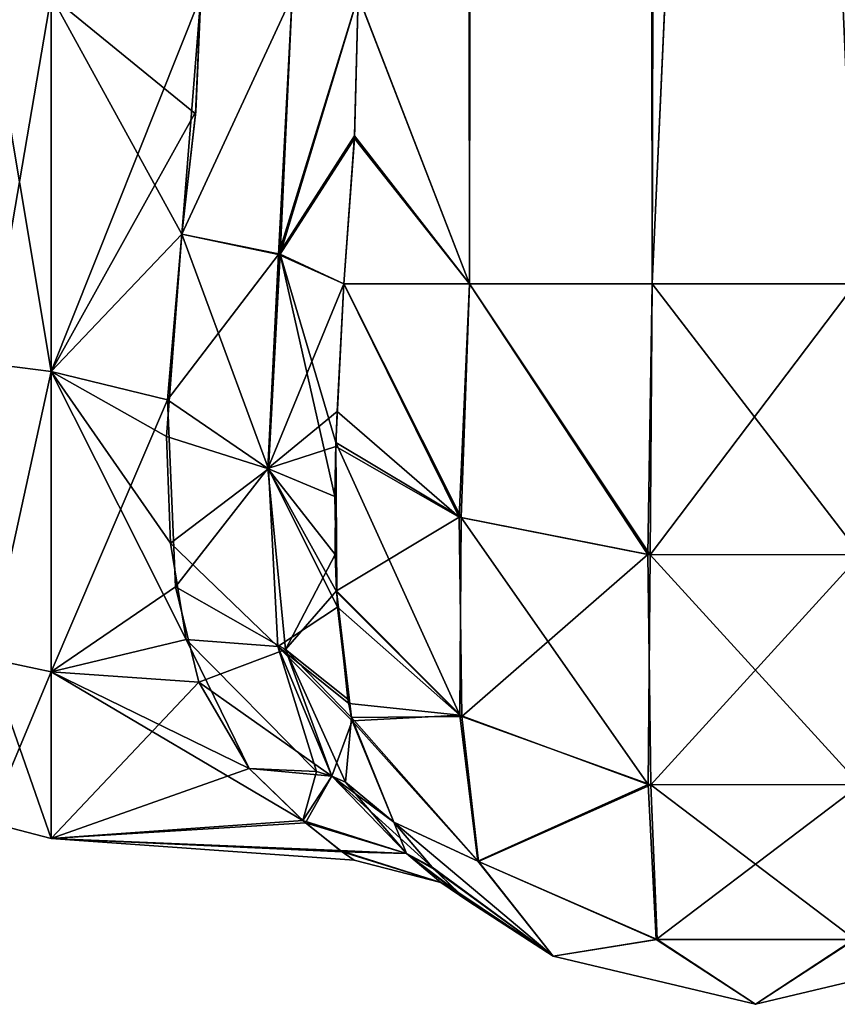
# Model space of a CAD drawing. Extents: x -23 to 700, y -1800 to 0.
# Tile 18 of 196: x 49 to 71, y -1800 to -1773. Entities that reach past the tile are written whole.
import ezdxf

# ---------------------------------------------------------------- set-up
doc = ezdxf.new("R2010")
doc.units = 0
doc.header["$LTSCALE"] = 21.316181
for name, color, linetype in [('17', 7, 'CONTINUOUS'), ('18', 7, 'CONTINUOUS'), ('29', 7, 'CONTINUOUS'), ('32', 7, 'CONTINUOUS'), ('33', 7, 'CONTINUOUS'), ('34', 7, 'CONTINUOUS'), ('38', 7, 'CONTINUOUS'), ('67', 7, 'CONTINUOUS'), ('68', 7, 'CONTINUOUS'), ('69', 7, 'CONTINUOUS'), ('70', 7, 'CONTINUOUS'), ('76', 7, 'CONTINUOUS')]:
    doc.layers.add(name, color=color, linetype=linetype)

msp = doc.modelspace()

# ---------------------------------------------------------------- linework, layer by layer
at = {"layer": '17', "linetype": 'CONTINUOUS'}
for points in [[(58.024, -1772, 26.571), (61.108, -1780, 30.234), (60.162, -83.45, 29.29), (58.024, -1772, 26.571)], [(60.162, -83.45, 29.29), (61.108, -1780, 30.234), (64.175, -83.45, 32.01), (60.162, -83.45, 29.29)], [(61.108, -1780, 30.234), (66.185, -1780, 32.69), (64.175, -83.45, 32.01), (61.108, -1780, 30.234)], [(66.185, -1780, 32.69), (69.05, -1716.55, 33), (64.175, -83.45, 32.01), (66.185, -1780, 32.69)], [(71.817, -1780, 32.667), (69.05, -1716.55, 33), (66.185, -1780, 32.69), (71.817, -1780, 32.667)], [(75.208, -1716.55, 31.321), (69.05, -1716.55, 33), (71.817, -1780, 32.667), (75.208, -1716.55, 31.321)], [(57.921, -1775.893, 26.384), (61.108, -1780, 30.234), (58.024, -1772, 26.571), (57.921, -1775.893, 26.384)], [(57.622, -1780, 25.784), (61.108, -1780, 30.234), (57.921, -1775.893, 26.384), (57.622, -1780, 25.784)]]:
    msp.add_3dface(points, dxfattribs=at)
at = {"layer": '18', "linetype": 'CONTINUOUS'}
for points in [[(61.108, -1780, -30.234), (58.024, -1772, -26.571), (60.161, -83.45, -29.288), (61.108, -1780, -30.234)], [(64.176, -83.45, -32.011), (61.108, -1780, -30.234), (60.161, -83.45, -29.288), (64.176, -83.45, -32.011)], [(66.185, -1780, -32.69), (61.108, -1780, -30.234), (64.176, -83.45, -32.011), (66.185, -1780, -32.69)], [(69.05, -83.45, -33), (66.185, -1780, -32.69), (64.176, -83.45, -32.011), (69.05, -83.45, -33)], [(69.05, -1716.55, -33), (66.185, -1780, -32.69), (69.05, -83.45, -33), (69.05, -1716.55, -33)], [(71.817, -1780, -32.667), (66.185, -1780, -32.69), (69.05, -1716.55, -33), (71.817, -1780, -32.667)], [(75.208, -1716.55, -31.321), (71.817, -1780, -32.667), (69.05, -1716.55, -33), (75.208, -1716.55, -31.321)], [(57.918, -1775.961, -26.378), (58.024, -1772, -26.571), (61.108, -1780, -30.234), (57.918, -1775.961, -26.378)], [(57.622, -1780, -25.784), (57.918, -1775.961, -26.378), (61.108, -1780, -30.234), (57.622, -1780, -25.784)]]:
    msp.add_3dface(points, dxfattribs=at)
at = {"layer": '29', "linetype": 'CONTINUOUS'}
for points in [[(53.505, -1775.276, -23.775), (53.13, -1778.62, -23.069), (49.5, -1772, -24), (53.505, -1775.276, -23.775)], [(49.5, -1772, -24), (53.13, -1778.62, -23.069), (49.5, -1782.43, -21.615), (49.5, -1772, -24)], [(53.653, -1772, -24), (53.505, -1775.276, -23.775), (49.5, -1772, -24), (53.653, -1772, -24)], [(49.5, -1772, 24), (49.5, -1782.432, 21.614), (53.653, -1772, 24), (49.5, -1772, 24)], [(53.653, -1772, 24), (49.5, -1782.432, 21.614), (53.511, -1775.209, 23.785), (53.653, -1772, 24)], [(49.5, -1782.432, 21.614), (53.13, -1778.62, 23.069), (53.511, -1775.209, 23.785), (49.5, -1782.432, 21.614)], [(52.725, -1783.222, 21.215), (53.13, -1778.62, 23.069), (49.5, -1782.432, 21.614), (52.725, -1783.222, 21.215)], [(53.13, -1778.62, -23.069), (52.7, -1784.234, -20.648), (49.5, -1782.43, -21.615), (53.13, -1778.62, -23.069)], [(52.81, -1787.193, -18.579), (53.243, -1789.87, -16.021), (49.5, -1782.43, -21.615), (52.81, -1787.193, -18.579)], [(49.5, -1782.43, -21.615), (53.243, -1789.87, -16.021), (49.5, -1790.769, -14.958), (49.5, -1782.43, -21.615)], [(52.7, -1784.234, -20.648), (52.81, -1787.193, -18.579), (49.5, -1782.43, -21.615), (52.7, -1784.234, -20.648)], [(49.5, -1790.771, 14.955), (52.725, -1783.222, 21.215), (49.5, -1782.432, 21.614), (49.5, -1790.771, 14.955)], [(52.955, -1788.408, 17.515), (52.725, -1783.222, 21.215), (49.5, -1790.771, 14.955), (52.955, -1788.408, 17.515)], [(53.6, -1791.052, 14.595), (52.955, -1788.408, 17.515), (49.5, -1790.771, 14.955), (53.6, -1791.052, 14.595)], [(53.243, -1789.87, -16.021), (54.993, -1793.453, -10.759), (49.5, -1790.769, -14.958), (53.243, -1789.87, -16.021)], [(54.993, -1793.453, -10.759), (56.489, -1794.899, -7.187), (49.5, -1790.769, -14.958), (54.993, -1793.453, -10.759)], [(49.5, -1790.769, -14.958), (56.489, -1794.899, -7.187), (49.5, -1795.398, -5.34), (49.5, -1790.769, -14.958)], [(49.5, -1795.399, 5.338), (53.6, -1791.052, 14.595), (49.5, -1790.771, 14.955), (49.5, -1795.399, 5.338)], [(54.993, -1793.453, 10.759), (53.6, -1791.052, 14.595), (49.5, -1795.399, 5.338), (54.993, -1793.453, 10.759)], [(56.559, -1794.959, 6.992), (54.993, -1793.453, 10.759), (49.5, -1795.399, 5.338), (56.559, -1794.959, 6.992)], [(56.489, -1794.899, -7.187), (57.521, -1795.728, -3.602), (49.5, -1795.398, -5.34), (56.489, -1794.899, -7.187)], [(57.578, -1795.77, 3.318), (56.559, -1794.959, 6.992), (49.5, -1795.399, 5.338), (57.578, -1795.77, 3.318)], [(57.913, -1796, -0.154), (57.578, -1795.77, 3.318), (49.5, -1795.398, -5.34), (57.913, -1796, -0.154)], [(49.5, -1795.398, -5.34), (57.578, -1795.77, 3.318), (49.5, -1795.399, 5.338), (49.5, -1795.398, -5.34)], [(57.521, -1795.728, -3.602), (57.913, -1796, -0.154), (49.5, -1795.398, -5.34), (57.521, -1795.728, -3.602)]]:
    msp.add_3dface(points, dxfattribs=at)
at = {"layer": '32', "linetype": 'CONTINUOUS'}
for points in [[(57.622, -1780, -25.784), (60.876, -1786.489, -28.666), (57.402, -1784.404, -24.201), (57.622, -1780, -25.784)], [(57.622, -1780, -25.784), (61.108, -1780, -30.234), (60.876, -1786.489, -28.666), (57.622, -1780, -25.784)], [(61.108, -1780, -30.234), (66.128, -1787.521, -31.158), (60.876, -1786.489, -28.666), (61.108, -1780, -30.234)], [(61.108, -1780, -30.234), (66.185, -1780, -32.69), (66.128, -1787.521, -31.158), (61.108, -1780, -30.234)], [(66.185, -1780, -32.69), (71.817, -1780, -32.667), (66.128, -1787.521, -31.158), (66.185, -1780, -32.69)], [(71.817, -1780, -32.667), (72.033, -1787.516, -31.144), (66.128, -1787.521, -31.158), (71.817, -1780, -32.667)], [(57.402, -1784.404, -24.201), (57.426, -1788.556, -21.551), (57.372, -1785.905, -23.397), (57.402, -1784.404, -24.201)], [(60.844, -1791.976, -24.966), (57.426, -1788.556, -21.551), (57.402, -1784.404, -24.201), (60.844, -1791.976, -24.966)], [(60.876, -1786.489, -28.666), (60.844, -1791.976, -24.966), (57.402, -1784.404, -24.201), (60.876, -1786.489, -28.666)], [(66.07, -1793.893, -26.882), (60.844, -1791.976, -24.966), (60.876, -1786.489, -28.666), (66.07, -1793.893, -26.882)], [(66.128, -1787.521, -31.158), (66.07, -1793.893, -26.882), (60.876, -1786.489, -28.666), (66.128, -1787.521, -31.158)], [(71.956, -1793.906, -26.894), (66.07, -1793.893, -26.882), (66.128, -1787.521, -31.158), (71.956, -1793.906, -26.894)], [(72.033, -1787.516, -31.144), (71.956, -1793.906, -26.894), (66.128, -1787.521, -31.158), (72.033, -1787.516, -31.144)], [(57.426, -1788.556, -21.551), (60.844, -1791.976, -24.966), (57.45, -1788.978, -21.197), (57.426, -1788.556, -21.551)], [(57.45, -1788.978, -21.197), (60.844, -1791.976, -24.966), (57.758, -1791.647, -18.454), (57.45, -1788.978, -21.197)], [(60.844, -1791.976, -24.966), (57.855, -1792.129, -17.845), (57.758, -1791.647, -18.454), (60.844, -1791.976, -24.966)], [(61.34, -1796.025, -19.623), (57.855, -1792.129, -17.845), (60.844, -1791.976, -24.966), (61.34, -1796.025, -19.623)], [(57.855, -1792.129, -17.845), (61.34, -1796.025, -19.623), (59.009, -1794.945, -13), (57.855, -1792.129, -17.845)], [(66.07, -1793.893, -26.882), (61.34, -1796.025, -19.623), (60.844, -1791.976, -24.966), (66.07, -1793.893, -26.882)], [(66.295, -1798.2, -20.522), (61.34, -1796.025, -19.623), (66.07, -1793.893, -26.882), (66.295, -1798.2, -20.522)], [(71.956, -1793.906, -26.894), (66.295, -1798.2, -20.522), (66.07, -1793.893, -26.882), (71.956, -1793.906, -26.894)], [(71.781, -1798.205, -20.524), (66.295, -1798.2, -20.522), (71.956, -1793.906, -26.894), (71.781, -1798.205, -20.524)], [(59.009, -1794.945, -13), (61.34, -1796.025, -19.623), (63.43, -1798.665, -13), (59.009, -1794.945, -13)], [(61.34, -1796.025, -19.623), (66.295, -1798.2, -20.522), (63.43, -1798.665, -13), (61.34, -1796.025, -19.623)], [(63.43, -1798.665, -13), (66.295, -1798.2, -20.522), (69.05, -1800, -13), (63.43, -1798.665, -13)], [(66.295, -1798.2, -20.522), (71.781, -1798.205, -20.524), (69.05, -1800, -13), (66.295, -1798.2, -20.522)], [(69.05, -1800, -13), (71.781, -1798.205, -20.524), (74.671, -1798.665, -13), (69.05, -1800, -13)]]:
    msp.add_3dface(points, dxfattribs=at)
at = {"layer": '33', "linetype": 'CONTINUOUS'}
for points in [[(59.009, -1794.945, -13), (63.43, -1798.665, -13), (60.071, -1796.197, -8.684), (59.009, -1794.945, -13)], [(59.009, -1794.945, 12.999), (60.119, -1796.246, 8.451), (63.43, -1798.665, 13), (59.009, -1794.945, 12.999)], [(60.071, -1796.197, -8.684), (63.43, -1798.665, -13), (60.815, -1796.904, -4.357), (60.071, -1796.197, -8.684)], [(60.119, -1796.246, 8.451), (60.856, -1796.94, 4.017), (63.43, -1798.665, 13), (60.119, -1796.246, 8.451)], [(60.815, -1796.904, -4.357), (63.43, -1798.665, -13), (61.097, -1797.144, -0.184), (60.815, -1796.904, -4.357)], [(61.097, -1797.144, -0.184), (63.43, -1798.665, -13), (60.856, -1796.94, 4.017), (61.097, -1797.144, -0.184)], [(60.856, -1796.94, 4.017), (63.43, -1798.665, -13), (63.43, -1798.665, 13), (60.856, -1796.94, 4.017)], [(63.43, -1798.665, -13), (69.05, -1800, -13), (63.43, -1798.665, 13), (63.43, -1798.665, -13)], [(63.43, -1798.665, 13), (69.05, -1800, -13), (69.051, -1800, 13), (63.43, -1798.665, 13)], [(69.05, -1800, -13), (74.671, -1798.665, -13), (69.051, -1800, 13), (69.05, -1800, -13)], [(69.051, -1800, 13), (74.671, -1798.665, -13), (74.671, -1798.665, 13), (69.051, -1800, 13)]]:
    msp.add_3dface(points, dxfattribs=at)
at = {"layer": '34', "linetype": 'CONTINUOUS'}
for points in [[(60.827, -1786.473, 28.627), (57.622, -1780, 25.784), (57.437, -1783.545, 24.594), (60.827, -1786.473, 28.627)], [(61.108, -1780, 30.234), (57.622, -1780, 25.784), (60.827, -1786.473, 28.627), (61.108, -1780, 30.234)], [(66.064, -1787.515, 31.143), (61.108, -1780, 30.234), (60.827, -1786.473, 28.627), (66.064, -1787.515, 31.143)], [(66.185, -1780, 32.69), (61.108, -1780, 30.234), (66.064, -1787.515, 31.143), (66.185, -1780, 32.69)], [(71.967, -1787.522, 31.159), (66.185, -1780, 32.69), (66.064, -1787.515, 31.143), (71.967, -1787.522, 31.159)], [(71.817, -1780, 32.667), (66.185, -1780, 32.69), (71.967, -1787.522, 31.159), (71.817, -1780, 32.667)], [(57.398, -1784.518, 24.144), (60.827, -1786.473, 28.627), (57.437, -1783.545, 24.594), (57.398, -1784.518, 24.144)], [(57.424, -1788.517, 21.583), (57.398, -1784.518, 24.144), (57.386, -1787.508, 22.354), (57.424, -1788.517, 21.583)], [(60.827, -1786.473, 28.627), (57.398, -1784.518, 24.144), (57.424, -1788.517, 21.583), (60.827, -1786.473, 28.627)], [(60.902, -1792.011, 25.001), (60.827, -1786.473, 28.627), (57.424, -1788.517, 21.583), (60.902, -1792.011, 25.001)], [(66.064, -1787.515, 31.143), (60.827, -1786.473, 28.627), (60.902, -1792.011, 25.001), (66.064, -1787.515, 31.143)], [(66.144, -1793.906, 26.894), (66.064, -1787.515, 31.143), (60.902, -1792.011, 25.001), (66.144, -1793.906, 26.894)], [(71.967, -1787.522, 31.159), (66.064, -1787.515, 31.143), (66.144, -1793.906, 26.894), (71.967, -1787.522, 31.159)], [(72.03, -1793.893, 26.881), (71.967, -1787.522, 31.159), (66.144, -1793.906, 26.894), (72.03, -1793.893, 26.881)], [(60.902, -1792.011, 25.001), (57.424, -1788.517, 21.583), (57.835, -1792.036, 17.964), (60.902, -1792.011, 25.001)], [(57.835, -1792.036, 17.964), (57.424, -1788.517, 21.583), (57.736, -1791.525, 18.6), (57.835, -1792.036, 17.964)], [(61.359, -1796.039, 19.628), (60.902, -1792.011, 25.001), (57.835, -1792.036, 17.964), (61.359, -1796.039, 19.628)], [(59.009, -1794.945, 12.999), (61.359, -1796.039, 19.628), (57.835, -1792.036, 17.964), (59.009, -1794.945, 12.999)], [(66.144, -1793.906, 26.894), (60.902, -1792.011, 25.001), (61.359, -1796.039, 19.628), (66.144, -1793.906, 26.894)], [(66.319, -1798.205, 20.523), (66.144, -1793.906, 26.894), (61.359, -1796.039, 19.628), (66.319, -1798.205, 20.523)], [(72.03, -1793.893, 26.881), (66.144, -1793.906, 26.894), (71.805, -1798.2, 20.521), (72.03, -1793.893, 26.881)], [(71.805, -1798.2, 20.521), (66.144, -1793.906, 26.894), (66.319, -1798.205, 20.523), (71.805, -1798.2, 20.521)], [(59.009, -1794.945, 12.999), (63.43, -1798.665, 13), (61.359, -1796.039, 19.628), (59.009, -1794.945, 12.999)], [(63.43, -1798.665, 13), (66.319, -1798.205, 20.523), (61.359, -1796.039, 19.628), (63.43, -1798.665, 13)], [(63.43, -1798.665, 13), (69.051, -1800, 13), (66.319, -1798.205, 20.523), (63.43, -1798.665, 13)], [(69.051, -1800, 13), (71.805, -1798.2, 20.521), (66.319, -1798.205, 20.523), (69.051, -1800, 13)], [(69.051, -1800, 13), (74.671, -1798.665, 13), (71.805, -1798.2, 20.521), (69.051, -1800, 13)]]:
    msp.add_3dface(points, dxfattribs=at)
at = {"layer": '38', "linetype": 'CONTINUOUS'}
for points in [[(49.5, -1772, -24), (49.5, -1782.43, -21.615), (47.751, -1772, -23.532), (49.5, -1772, -24)], [(49.5, -1782.43, -21.615), (47.751, -1782.21, -21.202), (47.751, -1772, -23.532), (49.5, -1782.43, -21.615)], [(49.5, -1782.432, 21.614), (49.5, -1772, 24), (47.751, -1782.21, 21.202), (49.5, -1782.432, 21.614)], [(49.5, -1772, 24), (47.751, -1772, 23.532), (47.751, -1782.21, 21.202), (49.5, -1772, 24)], [(49.5, -1782.43, -21.615), (47.751, -1790.398, -14.672), (47.751, -1782.21, -21.202), (49.5, -1782.43, -21.615)], [(49.5, -1782.432, 21.614), (47.751, -1782.21, 21.202), (47.751, -1790.398, 14.672), (49.5, -1782.432, 21.614)], [(49.5, -1782.43, -21.615), (49.5, -1790.769, -14.958), (47.751, -1790.398, -14.672), (49.5, -1782.43, -21.615)], [(49.5, -1790.771, 14.955), (49.5, -1782.432, 21.614), (47.751, -1790.398, 14.672), (49.5, -1790.771, 14.955)], [(49.5, -1790.769, -14.958), (49.5, -1795.398, -5.34), (47.751, -1790.398, -14.672), (49.5, -1790.769, -14.958)], [(49.5, -1795.398, -5.34), (47.751, -1794.942, -5.236), (47.751, -1790.398, -14.672), (49.5, -1795.398, -5.34)], [(49.5, -1790.771, 14.955), (47.751, -1790.398, 14.672), (47.751, -1794.942, 5.236), (49.5, -1790.771, 14.955)], [(49.5, -1795.399, 5.338), (49.5, -1790.771, 14.955), (47.751, -1794.942, 5.236), (49.5, -1795.399, 5.338)], [(49.5, -1795.398, -5.34), (49.5, -1795.399, 5.338), (47.751, -1794.942, -5.236), (49.5, -1795.398, -5.34)], [(49.5, -1795.399, 5.338), (47.751, -1794.942, 5.236), (47.751, -1794.942, -5.236), (49.5, -1795.399, 5.338)]]:
    msp.add_3dface(points, dxfattribs=at)
at = {"layer": '67', "linetype": 'CONTINUOUS'}
for points in [[(53.13, -1778.62, 23.069), (52.725, -1783.222, 21.215), (55.813, -1779.18, 23.769), (53.13, -1778.62, 23.069)], [(55.813, -1779.18, 23.769), (52.725, -1783.222, 21.215), (55.515, -1785.126, 21.122), (55.813, -1779.18, 23.769)], [(57.622, -1780, 25.784), (55.813, -1779.18, 23.769), (55.515, -1785.126, 21.122), (57.622, -1780, 25.784)], [(57.437, -1783.545, 24.594), (57.622, -1780, 25.784), (55.515, -1785.126, 21.122), (57.437, -1783.545, 24.594)], [(52.725, -1783.222, 21.215), (52.955, -1788.408, 17.515), (55.515, -1785.126, 21.122), (52.725, -1783.222, 21.215)], [(57.398, -1784.518, 24.144), (57.437, -1783.545, 24.594), (55.515, -1785.126, 21.122), (57.398, -1784.518, 24.144)], [(57.386, -1787.508, 22.354), (57.398, -1784.518, 24.144), (55.515, -1785.126, 21.122), (57.386, -1787.508, 22.354)], [(52.955, -1788.408, 17.515), (56.006, -1790.148, 17.007), (55.515, -1785.126, 21.122), (52.955, -1788.408, 17.515)], [(56.006, -1790.148, 17.007), (57.386, -1787.508, 22.354), (55.515, -1785.126, 21.122), (56.006, -1790.148, 17.007)], [(57.424, -1788.517, 21.583), (57.386, -1787.508, 22.354), (56.006, -1790.148, 17.007), (57.424, -1788.517, 21.583)], [(52.955, -1788.408, 17.515), (53.6, -1791.052, 14.595), (56.006, -1790.148, 17.007), (52.955, -1788.408, 17.515)], [(57.736, -1791.525, 18.6), (57.424, -1788.517, 21.583), (56.006, -1790.148, 17.007), (57.736, -1791.525, 18.6)], [(53.6, -1791.052, 14.595), (57.288, -1793.669, 11.72), (56.006, -1790.148, 17.007), (53.6, -1791.052, 14.595)], [(57.835, -1792.036, 17.964), (57.736, -1791.525, 18.6), (56.006, -1790.148, 17.007), (57.835, -1792.036, 17.964)], [(57.665, -1793.832, 11.942), (57.835, -1792.036, 17.964), (56.006, -1790.148, 17.007), (57.665, -1793.832, 11.942)], [(57.288, -1793.669, 11.72), (57.665, -1793.832, 11.942), (56.006, -1790.148, 17.007), (57.288, -1793.669, 11.72)], [(53.6, -1791.052, 14.595), (54.993, -1793.453, 10.759), (57.288, -1793.669, 11.72), (53.6, -1791.052, 14.595)], [(59.009, -1794.945, 12.999), (57.835, -1792.036, 17.964), (57.665, -1793.832, 11.942), (59.009, -1794.945, 12.999)]]:
    msp.add_3dface(points, dxfattribs=at)
at = {"layer": '68', "linetype": 'CONTINUOUS'}
for points in [[(54.993, -1793.453, 10.759), (56.559, -1794.959, 6.992), (57.288, -1793.669, 11.72), (54.993, -1793.453, 10.759)], [(56.489, -1794.899, -7.187), (54.993, -1793.453, -10.759), (56.867, -1793.538, -11.498), (56.489, -1794.899, -7.187)], [(56.489, -1794.899, -7.187), (56.867, -1793.538, -11.498), (57.287, -1793.669, -11.72), (56.489, -1794.899, -7.187)], [(56.489, -1794.899, -7.187), (57.287, -1793.669, -11.72), (59.364, -1795.813, -6.293), (56.489, -1794.899, -7.187)], [(56.559, -1794.959, 6.992), (59.363, -1795.813, 6.289), (57.288, -1793.669, 11.72), (56.559, -1794.959, 6.992)], [(59.009, -1794.945, -13), (60.071, -1796.197, -8.684), (57.287, -1793.669, -11.72), (59.009, -1794.945, -13)], [(57.287, -1793.669, -11.72), (60.071, -1796.197, -8.684), (59.364, -1795.813, -6.293), (57.287, -1793.669, -11.72)], [(57.288, -1793.669, 11.72), (59.363, -1795.813, 6.289), (57.665, -1793.832, 11.942), (57.288, -1793.669, 11.72)], [(59.363, -1795.813, 6.289), (59.009, -1794.945, 12.999), (57.665, -1793.832, 11.942), (59.363, -1795.813, 6.289)], [(57.521, -1795.728, -3.602), (56.489, -1794.899, -7.187), (59.364, -1795.813, -6.293), (57.521, -1795.728, -3.602)], [(56.559, -1794.959, 6.992), (57.578, -1795.77, 3.318), (59.363, -1795.813, 6.289), (56.559, -1794.959, 6.992)], [(60.119, -1796.246, 8.451), (59.009, -1794.945, 12.999), (59.363, -1795.813, 6.289), (60.119, -1796.246, 8.451)], [(57.913, -1796, -0.154), (57.521, -1795.728, -3.602), (60.319, -1796.621, 0), (57.913, -1796, -0.154)], [(57.521, -1795.728, -3.602), (59.364, -1795.813, -6.293), (60.319, -1796.621, 0), (57.521, -1795.728, -3.602)], [(57.578, -1795.77, 3.318), (57.913, -1796, -0.154), (60.319, -1796.621, 0), (57.578, -1795.77, 3.318)], [(57.578, -1795.77, 3.318), (60.319, -1796.621, 0), (59.363, -1795.813, 6.289), (57.578, -1795.77, 3.318)], [(60.856, -1796.94, 4.017), (60.119, -1796.246, 8.451), (59.363, -1795.813, 6.289), (60.856, -1796.94, 4.017)], [(60.319, -1796.621, 0), (60.856, -1796.94, 4.017), (59.363, -1795.813, 6.289), (60.319, -1796.621, 0)], [(60.071, -1796.197, -8.684), (60.815, -1796.904, -4.357), (59.364, -1795.813, -6.293), (60.071, -1796.197, -8.684)], [(60.815, -1796.904, -4.357), (61.097, -1797.144, -0.184), (59.364, -1795.813, -6.293), (60.815, -1796.904, -4.357)], [(59.364, -1795.813, -6.293), (61.097, -1797.144, -0.184), (60.319, -1796.621, 0), (59.364, -1795.813, -6.293)], [(61.097, -1797.144, -0.184), (60.856, -1796.94, 4.017), (60.319, -1796.621, 0), (61.097, -1797.144, -0.184)]]:
    msp.add_3dface(points, dxfattribs=at)
at = {"layer": '69', "linetype": 'CONTINUOUS'}
for points in [[(52.7, -1784.234, -20.648), (53.13, -1778.62, -23.069), (55.535, -1785.134, -21.133), (52.7, -1784.234, -20.648)], [(53.13, -1778.62, -23.069), (55.856, -1779.174, -23.733), (55.535, -1785.134, -21.133), (53.13, -1778.62, -23.069)], [(55.856, -1779.174, -23.733), (57.372, -1785.905, -23.397), (55.535, -1785.134, -21.133), (55.856, -1779.174, -23.733)], [(57.622, -1780, -25.784), (57.402, -1784.404, -24.201), (55.856, -1779.174, -23.733), (57.622, -1780, -25.784)], [(57.402, -1784.404, -24.201), (57.372, -1785.905, -23.397), (55.856, -1779.174, -23.733), (57.402, -1784.404, -24.201)], [(52.81, -1787.193, -18.579), (52.7, -1784.234, -20.648), (55.535, -1785.134, -21.133), (52.81, -1787.193, -18.579)], [(52.81, -1787.193, -18.579), (55.535, -1785.134, -21.133), (55.792, -1790.066, -16.89), (52.81, -1787.193, -18.579)], [(57.426, -1788.556, -21.551), (57.45, -1788.978, -21.197), (55.535, -1785.134, -21.133), (57.426, -1788.556, -21.551)], [(57.372, -1785.905, -23.397), (57.426, -1788.556, -21.551), (55.535, -1785.134, -21.133), (57.372, -1785.905, -23.397)], [(55.535, -1785.134, -21.133), (57.45, -1788.978, -21.197), (55.792, -1790.066, -16.89), (55.535, -1785.134, -21.133)], [(53.243, -1789.87, -16.021), (52.81, -1787.193, -18.579), (55.792, -1790.066, -16.89), (53.243, -1789.87, -16.021)], [(57.45, -1788.978, -21.197), (57.758, -1791.647, -18.454), (55.792, -1790.066, -16.89), (57.45, -1788.978, -21.197)], [(54.993, -1793.453, -10.759), (53.243, -1789.87, -16.021), (56.867, -1793.538, -11.498), (54.993, -1793.453, -10.759)], [(53.243, -1789.87, -16.021), (55.792, -1790.066, -16.89), (56.867, -1793.538, -11.498), (53.243, -1789.87, -16.021)], [(56.867, -1793.538, -11.498), (55.792, -1790.066, -16.89), (57.287, -1793.669, -11.72), (56.867, -1793.538, -11.498)], [(57.758, -1791.647, -18.454), (57.855, -1792.129, -17.845), (55.792, -1790.066, -16.89), (57.758, -1791.647, -18.454)], [(55.792, -1790.066, -16.89), (57.855, -1792.129, -17.845), (57.287, -1793.669, -11.72), (55.792, -1790.066, -16.89)], [(57.855, -1792.129, -17.845), (59.009, -1794.945, -13), (57.287, -1793.669, -11.72), (57.855, -1792.129, -17.845)]]:
    msp.add_3dface(points, dxfattribs=at)
at = {"layer": '70', "linetype": 'CONTINUOUS'}
for points in [[(53.13, -1778.62, -23.069), (53.505, -1775.276, -23.775), (53.653, -1772, -24), (53.13, -1778.62, -23.069)], [(53.13, -1778.62, -23.069), (53.653, -1772, -24), (56.186, -1772, -24.692), (53.13, -1778.62, -23.069)], [(53.13, -1778.62, -23.069), (56.186, -1772, -24.692), (55.856, -1779.174, -23.733), (53.13, -1778.62, -23.069)], [(58.024, -1772, -26.571), (57.918, -1775.961, -26.378), (55.856, -1779.174, -23.733), (58.024, -1772, -26.571)], [(56.186, -1772, -24.692), (58.024, -1772, -26.571), (55.856, -1779.174, -23.733), (56.186, -1772, -24.692)], [(57.918, -1775.961, -26.378), (57.622, -1780, -25.784), (55.856, -1779.174, -23.733), (57.918, -1775.961, -26.378)]]:
    msp.add_3dface(points, dxfattribs=at)
at = {"layer": '76', "linetype": 'CONTINUOUS'}
for points in [[(53.13, -1778.62, 23.069), (53.653, -1772, 24), (53.511, -1775.209, 23.785), (53.13, -1778.62, 23.069)], [(53.653, -1772, 24), (53.13, -1778.62, 23.069), (56.188, -1772, 24.691), (53.653, -1772, 24)], [(53.13, -1778.62, 23.069), (55.813, -1779.18, 23.769), (56.188, -1772, 24.691), (53.13, -1778.62, 23.069)], [(57.921, -1775.893, 26.384), (58.024, -1772, 26.571), (55.813, -1779.18, 23.769), (57.921, -1775.893, 26.384)], [(55.813, -1779.18, 23.769), (58.024, -1772, 26.571), (56.188, -1772, 24.691), (55.813, -1779.18, 23.769)], [(57.622, -1780, 25.784), (57.921, -1775.893, 26.384), (55.813, -1779.18, 23.769), (57.622, -1780, 25.784)]]:
    msp.add_3dface(points, dxfattribs=at)

doc.saveas('drawing.dxf')
